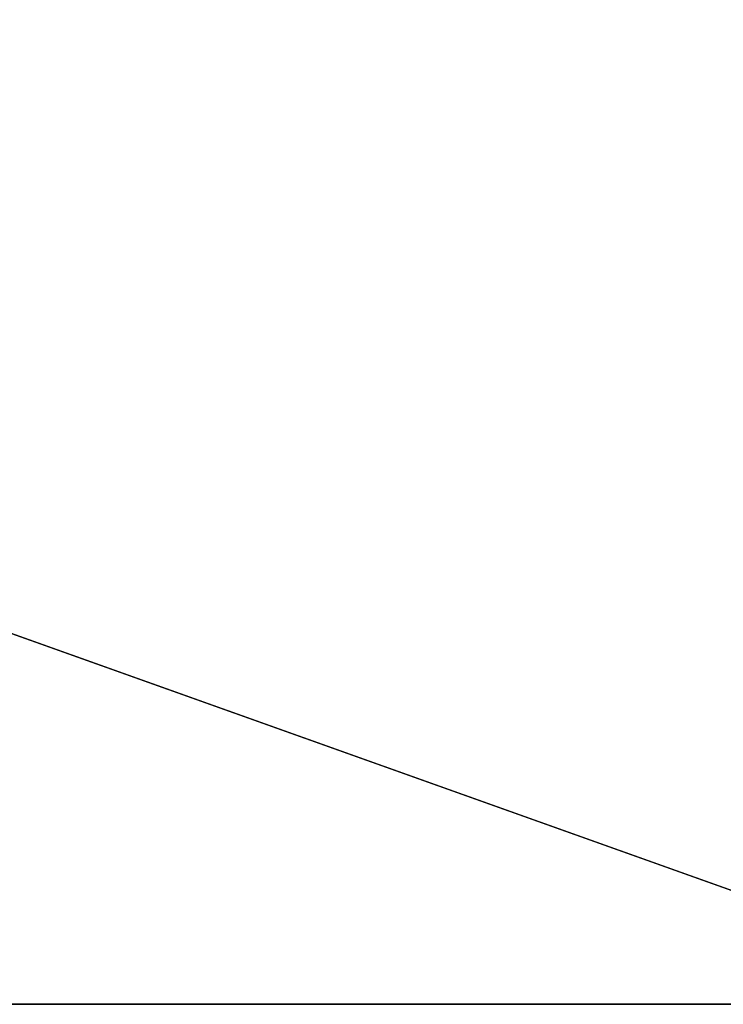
# Model space of a CAD drawing. Extents: x 0 to 46.2, y 0 to 30.
# Tile 19 of 164: x 2.251 to 2.626, y 8.2 to 8.725. Entities that reach past the tile are written whole.
import ezdxf

# ---------------------------------------------------------------- set-up
doc = ezdxf.new("R2010")
doc.units = 0
doc.header["$LTSCALE"] = 2.54
doc.layers.get('0').update_dxf_attribs({"color": 13, "linetype": 'CONTINUOUS'})

# ---------------------------------------------------------------- blocks, each defined once
blk = doc.blocks.new('TACA_KUCHENNA_BRESCIA_STL')
at = {"color": 0}
for p, q in [((0, 9.2, 3.9), (2.8, 8.2, 3.9)), ((0, 9.2, 3.9), (2.8, 8.2, 3.9)), ((1, 8.2, 3.8), (2.8, 8.2, 3.8)), ((2.8, 8.2, 3.8), (1, 8.2, 3.9)), ((2.8, 8.2, 3.8), (1, 8.2, 3.9)), ((2.8, 8.2, 3.9), (1, 8.2, 3.9)), ((2.8, 8.2, 3.9), (1, 8.2, 3.9)), ((1, 8.2, 3.8), (2.8, 8.2, 3.8))]:
    blk.add_line(p, q, dxfattribs=at)
mesh = blk.add_polyface(dxfattribs=at)
corners = [(2.8, 8.2, 3.9), (1, 21.8, 3.9), (0, 20.8, 3.9)]
mesh.append_faces([[corners[k] for k in face] for face in [(0, 1, 2)]], dxfattribs={"color": 0})
mesh = blk.add_polyface(dxfattribs=at)
corners = [(2.8, 21.8, 3.9), (1, 21.8, 3.9), (2.8, 8.2, 3.9)]
mesh.append_faces([[corners[k] for k in face] for face in [(0, 1, 2)]], dxfattribs={"color": 0})
mesh = blk.add_polyface(dxfattribs=at)
corners = [(2.8, 8.2, 3.8), (1, 21.8, 3.8), (2.8, 21.8, 3.8)]
mesh.append_faces([[corners[k] for k in face] for face in [(0, 1, 2)]], dxfattribs={"color": 0})
mesh = blk.add_polyface(dxfattribs=at)
corners = [(2.8, 8.2, 3.8), (1, 8.2, 3.8), (1, 21.8, 3.8)]
mesh.append_faces([[corners[k] for k in face] for face in [(0, 1, 2)]], dxfattribs={"color": 0})
mesh = blk.add_polyface(dxfattribs=at)
corners = [(2.8, 8.2, 3.9), (0, 20.8, 3.9), (0, 9.2, 3.9)]
mesh.append_faces([[corners[k] for k in face] for face in [(0, 1, 2)]], dxfattribs={"color": 0})
mesh = blk.add_polyface(dxfattribs=at)
corners = [(2.8, 8.2, 3.9), (0, 9.2, 3.9), (1, 8.2, 3.9)]
mesh.append_faces([[corners[k] for k in face] for face in [(0, 1, 2)]], dxfattribs={"color": 0})
mesh = blk.add_polyface(dxfattribs=at)
corners = [(1, 8.2, 3.9), (1, 8.2, 3.8), (2.8, 8.2, 3.8)]
mesh.append_faces([[corners[k] for k in face] for face in [(0, 1, 2)]], dxfattribs={"color": 0})
mesh = blk.add_polyface(dxfattribs=at)
corners = [(1, 8.2, 3.9), (2.8, 8.2, 3.8), (2.8, 8.2, 3.9)]
mesh.append_faces([[corners[k] for k in face] for face in [(0, 1, 2)]], dxfattribs={"color": 0})

msp = doc.modelspace()

# ---------------------------------------------------------------- block references
at = {"color": 0}
msp.add_blockref('TACA_KUCHENNA_BRESCIA_STL', (0, 0), dxfattribs=at)

doc.saveas('drawing.dxf')
